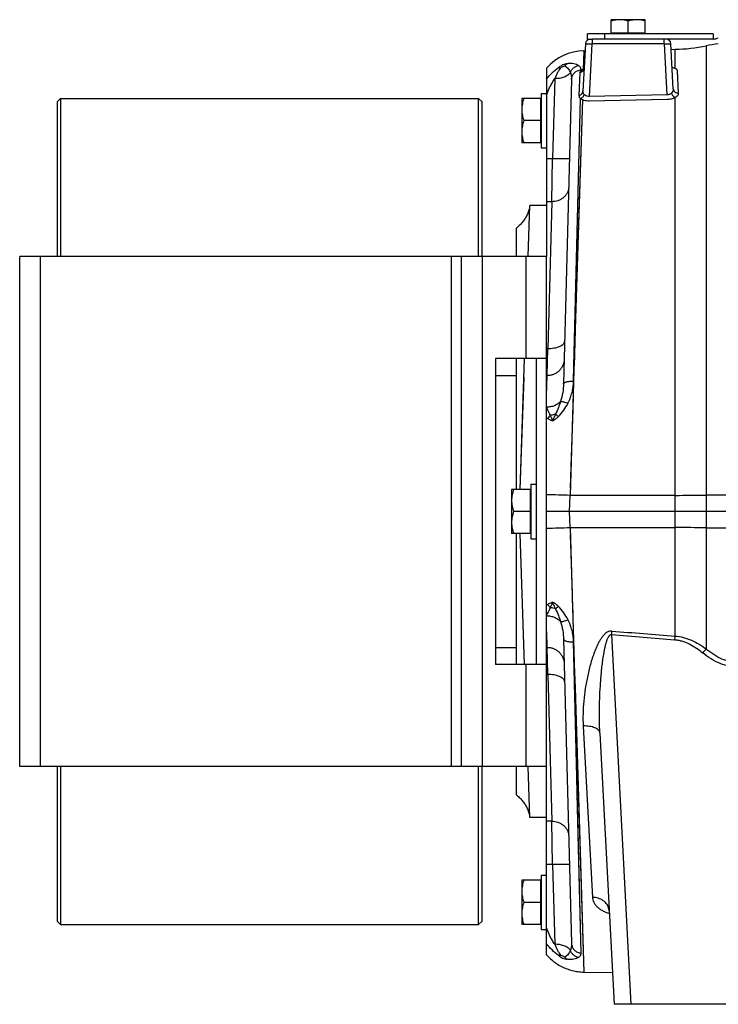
# Model space of a CAD drawing. Extents: x -1598 to 1181, y 8 to 1360.
# Tile 16 of 62: x -1119 to -913, y 575 to 865. Entities that reach past the tile are written whole.
import ezdxf

# ---------------------------------------------------------------- set-up
doc = ezdxf.new("R2010")
doc.units = 0
doc.header["$LTSCALE"] = 65.395
for name, color, linetype in [('00164126_1', 7, 'CONTINUOUS'), ('00280791_1', 7, 'CONTINUOUS'), ('SG38_1', 7, 'CONTINUOUS')]:
    doc.layers.add(name, color=color, linetype=linetype)

msp = doc.modelspace()

# ---------------------------------------------------------------- linework, layer by layer
at = {"layer": '00164126_1', "color": 7, "linetype": 'CONTINUOUS'}
for p, q in [((-1118.69, 645.04), (-1118.69, 795.04)), ((-963.69, 795.04), (-1118.69, 795.04)), ((-988.69, 645.04), (-988.69, 795.04)), ((-963.69, 735.87), (-963.69, 795.04)), ((-978.69, 765.04), (-978.69, 675.04)), ((-963.69, 765.04), (-978.69, 765.04)), ((-966.69, 675.04), (-966.69, 765.04)), ((-963.69, 645.04), (-963.69, 704.2)), ((-963.69, 675.04), (-978.69, 675.04)), ((-963.69, 645.04), (-1118.69, 645.04))]:
    msp.add_line(p, q, dxfattribs=at)
at = {"layer": '00164126_1', "color": 9, "linetype": 'CONTINUOUS'}
for p, q in [((-1112.69, 795.04), (-1112.69, 645.04)), ((-991.69, 645.04), (-991.69, 795.04)), ((-982.69, 795.04), (-982.69, 645.04)), ((-969.69, 765.04), (-969.69, 795.04)), ((-969.69, 645.04), (-969.69, 675.04))]:
    msp.add_line(p, q, dxfattribs=at)
at = {"layer": '00280791_1', "color": 7, "linetype": 'CONTINUOUS'}
for p, q in [((-1106.69, 841.54), (-1107.69, 840.54)), ((-1107.69, 840.54), (-1107.69, 795.04)), ((-1106.69, 841.54), (-1106.69, 795.04)), ((-1106.69, 841.54), (-983.69, 841.54)), ((-983.69, 795.04), (-983.69, 841.54)), ((-983.69, 841.54), (-982.69, 840.54)), ((-982.69, 795.04), (-982.69, 840.54)), ((-1107.69, 645.04), (-1107.69, 599.54)), ((-1106.69, 645.04), (-1106.69, 598.54)), ((-983.69, 598.54), (-983.69, 645.04)), ((-982.69, 599.54), (-982.69, 645.04)), ((-1106.69, 598.54), (-1107.69, 599.54)), ((-1106.69, 598.54), (-983.69, 598.54)), ((-983.69, 598.54), (-982.69, 599.54))]:
    msp.add_line(p, q, dxfattribs=at)
at = {"layer": 'SG38_1', "color": 6, "linetype": 'CONTINUOUS'}
for p, q in [((-944.69, 860.74), (-944.69, 864.74)), ((-934.69, 864.74), (-944.69, 864.74)), ((-939.69, 860.74), (-939.69, 864.29)), ((-934.69, 860.74), (-934.69, 864.74)), ((-951.69, 859.04), (-951.69, 860.54)), ((-914.69, 860.54), (-951.69, 860.54)), ((-952.26, 857.62), (-952.99, 843.71)), ((-951.69, 859.04), (-950.76, 859.04)), ((-914.69, 859.04), (-950.22, 859.04)), ((-926.42, 844.41), (-927.11, 857.62)), ((-952.73, 855.56), (-952.37, 855.57)), ((-927.03, 856.01), (-925.88, 856.03)), ((-963.69, 850.52), (-963.69, 795.04)), ((-952.91, 849.92), (-952.91, 849.92)), ((-956.36, 847.18), (-958.7, 757.62)), ((-965.29, 843.04), (-965.29, 827.04)), ((-965.29, 843.04), (-963.69, 843.04)), ((-970.99, 841.54), (-970.99, 828.54)), ((-965.49, 841.54), (-970.99, 841.54)), ((-955.75, 758.39), (-953.74, 841.51)), ((-953.18, 841.21), (-955.75, 758.39)), ((-953.18, 841.21), (-954.96, 784.03)), ((-965.49, 835.04), (-970.41, 835.04)), ((-965.49, 828.54), (-970.99, 828.54)), ((-965.29, 827.04), (-963.69, 827.04)), ((-969.12, 795.04), (-968.61, 810.04)), ((-963.69, 810.04), (-968.61, 810.04)), ((-972.69, 803.38), (-972.69, 795.04)), ((-954.96, 784.03), (-955.62, 762.81)), ((-972.69, 765.04), (-972.69, 726.54)), ((-971.48, 726.54), (-970.16, 765.04)), ((-978.69, 760.04), (-972.69, 760.04)), ((-971.48, 726.54), (-970.34, 759.56)), ((-963.69, 760.04), (-963.51, 760.04)), ((-963.69, 704.2), (-963.69, 735.87)), ((-968.29, 728.04), (-968.29, 712.04)), ((-968.29, 728.04), (-966.69, 728.04)), ((-973.99, 726.54), (-973.99, 713.54)), ((-968.49, 726.54), (-973.99, 726.54)), ((-968.49, 720.04), (-973.41, 720.04)), ((-646.69, 720.04), (-963.69, 720.04)), ((-968.49, 713.54), (-973.99, 713.54)), ((-972.69, 713.54), (-972.69, 675.04)), ((-970.16, 675.04), (-971.48, 713.54)), ((-970.16, 675.04), (-971.48, 713.54)), ((-968.29, 712.04), (-966.69, 712.04)), ((-958.7, 682.45), (-956.36, 592.9)), ((-978.69, 680.04), (-972.69, 680.04)), ((-963.69, 680.04), (-963.51, 680.04)), ((-948.03, 654.86), (-943.85, 575.04)), ((-972.69, 645.04), (-972.69, 636.7)), ((-968.61, 630.04), (-969.12, 645.04)), ((-963.69, 589.56), (-963.69, 645.04)), ((-963.69, 630.04), (-968.61, 630.04)), ((-970.99, 611.54), (-970.99, 598.54)), ((-965.49, 611.54), (-970.99, 611.54)), ((-965.29, 613.04), (-965.29, 597.04)), ((-965.29, 613.04), (-963.69, 613.04)), ((-965.49, 605.04), (-970.41, 605.04)), ((-965.49, 598.54), (-970.99, 598.54)), ((-965.29, 597.04), (-963.69, 597.04)), ((-952.73, 584.52), (-944.33, 584.37)), ((-898.53, 575.04), (-943.85, 575.04))]:
    msp.add_line(p, q, dxfattribs=at)
at = {"layer": 'SG38_1', "color": 9, "linetype": 'CONTINUOUS'}
for p, q in [((-946.69, 860.54), (-946.69, 859.04)), ((-951.07, 842.17), (-950.27, 857.59)), ((-950.27, 859.04), (-950.27, 857.59)), ((-929.11, 857.59), (-950.27, 857.59)), ((-929.11, 857.59), (-929.11, 859.04)), ((-929.11, 857.59), (-928.33, 842.62)), ((-952.73, 855.56), (-952.9, 850.07)), ((-925.88, 850.36), (-925.88, 856.03)), ((-916.76, 857.03), (-916.76, 679.6)), ((-953.88, 849.24), (-954.18, 842.46)), ((-953.54, 849.8), (-953.54, 849.97)), ((-961.27, 847.39), (-961.96, 823.93)), ((-925.88, 683.39), (-925.88, 841.89)), ((-963.69, 823.93), (-961.96, 823.93)), ((-962.19, 811.18), (-961.96, 823.93)), ((-962.19, 811.18), (-963.69, 811.18)), ((-962.19, 811.18), (-963.37, 768.02)), ((-955.75, 758.33), (-956.79, 724.77)), ((-955.75, 758.33), (-956.01, 750.08)), ((-956.01, 750.08), (-956.27, 741.72)), ((-956.27, 741.72), (-956.53, 733.27)), ((-956.53, 733.27), (-956.73, 726.89)), ((-956.96, 720.04), (-956.79, 724.77)), ((-925.88, 724.78), (-956.79, 724.77)), ((-956.79, 715.31), (-956.96, 720.04)), ((-956.79, 715.31), (-955.75, 681.75)), ((-956.79, 715.31), (-925.88, 715.29)), ((-956.73, 713.18), (-956.46, 704.69)), ((-955.88, 685.85), (-955.75, 681.75)), ((-938.85, 575.04), (-944.55, 683.82)), ((-955.76, 681.69), (-955.68, 679.41)), ((-955.76, 681.69), (-952.73, 584.52)), ((-953.54, 590.11), (-955.75, 681.69)), ((-955.34, 664.25), (-955.6, 675.05)), ((-963.37, 672.06), (-962.19, 628.9)), ((-954.58, 632.83), (-955.34, 664.25)), ((-955.13, 661.68), (-954.93, 655.3)), ((-954.93, 655.3), (-952.73, 584.52)), ((-952.93, 656.92), (-950.19, 606.49)), ((-954.01, 609.28), (-954.58, 632.83)), ((-962.19, 628.9), (-963.69, 628.9)), ((-961.96, 616.15), (-962.19, 628.9)), ((-961.96, 616.15), (-963.69, 616.15)), ((-961.96, 616.15), (-961.27, 592.69)), ((-953.63, 593.88), (-954.01, 609.28))]:
    msp.add_line(p, q, dxfattribs=at)
at = {"layer": 'SG38_1', "color": 2, "linetype": 'CONTINUOUS'}
for p, q in [((-934.69, 860.74), (-944.69, 860.74)), ((-914.69, 860.54), (-914.69, 859.04)), ((-950.76, 859.04), (-950.75, 859.04)), ((-950.75, 859.04), (-950.27, 859.04)), ((-924.87, 843.13), (-925.23, 849.8)), ((-965.49, 841.54), (-965.49, 828.54)), ((-928.33, 842.62), (-951.07, 842.17)), ((-951.05, 840.88), (-928.3, 841.33)), ((-963.37, 768.02), (-963.69, 768.02)), ((-963.51, 760.01), (-963.37, 768.02)), ((-963.69, 754.08), (-963.51, 760.01)), ((-968.49, 726.54), (-968.49, 713.54)), ((-963.51, 680.06), (-963.69, 686)), ((-963.52, 680.37), (-963.53, 680.66)), ((-963.37, 672.06), (-963.51, 680.06)), ((-963.69, 672.06), (-963.37, 672.06)), ((-965.49, 611.54), (-965.49, 598.54))]:
    msp.add_line(p, q, dxfattribs=at)
at = {"layer": 'SG38_1', "color": 6, "linetype": 'CONTINUOUS'}
for points in [[(-952.85, 849.98), (-952.86, 849.96), (-952.88, 849.95), (-952.89, 849.94), (-952.9, 849.93), (-952.91, 849.92), (-952.91, 849.92)], [(-952.63, 850.57), (-952.63, 850.54), (-952.64, 850.47), (-952.65, 850.41), (-952.67, 850.35), (-952.68, 850.3), (-952.7, 850.25), (-952.72, 850.2), (-952.74, 850.16), (-952.76, 850.12), (-952.78, 850.09), (-952.79, 850.05), (-952.81, 850.03), (-952.83, 850), (-952.85, 849.98)], [(-955.75, 758.39), (-955.65, 762.83), (-953.74, 841.51)], [(-968.61, 810.04), (-968.62, 809.97), (-968.68, 809.65), (-968.74, 809.34), (-968.81, 809.03), (-968.9, 808.72), (-968.99, 808.41), (-969.1, 808.11), (-969.21, 807.81), (-969.33, 807.51), (-969.47, 807.22), (-969.61, 806.94), (-969.76, 806.65), (-969.92, 806.38), (-970.09, 806.1), (-970.27, 805.84), (-970.45, 805.58), (-970.65, 805.32), (-970.85, 805.07), (-971.06, 804.83), (-971.28, 804.6), (-971.5, 804.37), (-971.73, 804.15), (-971.97, 803.94), (-972.22, 803.73), (-972.47, 803.54), (-972.69, 803.38)], [(-972.69, 636.7), (-972.47, 636.54), (-972.22, 636.35), (-971.97, 636.14), (-971.73, 635.93), (-971.5, 635.71), (-971.28, 635.48), (-971.06, 635.24), (-970.85, 635), (-970.65, 634.75), (-970.45, 634.5), (-970.27, 634.24), (-970.09, 633.97), (-969.92, 633.7), (-969.76, 633.42), (-969.61, 633.14), (-969.47, 632.85), (-969.33, 632.56), (-969.21, 632.27), (-969.1, 631.97), (-968.99, 631.67), (-968.9, 631.36), (-968.81, 631.05), (-968.74, 630.74), (-968.68, 630.43), (-968.62, 630.11), (-968.61, 630.04)], [(-945.41, 603.03), (-945.42, 603.04), (-945.42, 603.05), (-945.43, 603.05), (-945.42, 603.04), (-945.41, 603.02), (-945.39, 602.99), (-945.37, 602.95), (-945.35, 602.9), (-945.33, 602.83), (-945.31, 602.75), (-945.3, 602.66), (-945.29, 602.57)], [(-945.31, 602.93), (-945.33, 602.95), (-945.36, 602.98), (-945.39, 603), (-945.4, 603.02), (-945.41, 603.03)], [(-963.69, 589.56), (-963.43, 589.28), (-963.14, 588.97), (-962.83, 588.67), (-962.51, 588.38), (-962.19, 588.09), (-961.86, 587.82), (-961.52, 587.55), (-961.18, 587.3), (-960.82, 587.06), (-960.46, 586.82), (-960.09, 586.6), (-959.72, 586.39), (-959.34, 586.18), (-958.96, 585.99), (-958.57, 585.81), (-958.17, 585.64), (-957.77, 585.48), (-957.37, 585.34), (-956.96, 585.2), (-956.55, 585.08), (-956.13, 584.97), (-955.72, 584.87), (-955.3, 584.78), (-954.87, 584.71), (-954.45, 584.65), (-954.02, 584.6), (-953.59, 584.56), (-953.16, 584.53), (-952.73, 584.52)]]:
    msp.add_lwpolyline(points, dxfattribs=at)
at = {"layer": 'SG38_1', "color": 9, "linetype": 'CONTINUOUS'}
for points in [[(-956.46, 704.69), (-956.27, 698.36), (-956.2, 696.26), (-956.14, 694.16), (-956.07, 692.08), (-956.01, 689.99), (-955.94, 687.92), (-955.88, 685.85)], [(-955.6, 675.05), (-955.65, 677.25), (-955.7, 679.46), (-955.75, 681.69)], [(-955.68, 679.41), (-955.54, 674.89), (-955.47, 672.65), (-955.4, 670.42), (-955.33, 668.21), (-955.13, 661.68)]]:
    msp.add_lwpolyline(points, dxfattribs=at)
at = {"layer": 'SG38_1', "color": 2, "linetype": 'CONTINUOUS'}
for points in [[(-963.59, 682.67), (-963.6, 683.01), (-963.61, 683.38), (-963.65, 684.6)], [(-963.55, 681.25), (-963.55, 681.49), (-963.56, 681.75), (-963.57, 682.04), (-963.59, 682.67)], [(-963.53, 680.66), (-963.53, 680.83), (-963.55, 681.25)]]:
    msp.add_lwpolyline(points, dxfattribs=at)
at = {"layer": 'SG38_1', "color": 6, "linetype": 'CONTINUOUS'}
for centre, radius, start, end in [((-950.76, 857.54), 1.5, 90, 177), ((-906.76, 808.04), 50, 97.3856, 101.5308), ((-952.47, 840.56), 15, 91, 138.4053), ((-926.75, 906.02), 50, 271, 281.5308)]:
    msp.add_arc(centre, radius, start, end, dxfattribs=at)
at = {"layer": 'SG38_1', "color": 2, "linetype": 'CONTINUOUS'}
for centre, radius, start, end in [((-928.61, 857.54), 1.5, 3, 89.9995), ((-914.69, 862.04), 3, 270, 300), ((-951.33, 844.22), 6.05, 103.6827, 105.026), ((-958.61, 744.4), 5.61, 135.7095, 148.2323), ((-953.18, 599.2), 12.03, 234.1254, 241.1488)]:
    msp.add_arc(centre, radius, start, end, dxfattribs=at)
at = {"layer": 'SG38_1', "color": 9, "linetype": 'CONTINUOUS'}
for centre, radius, start, end in [((-953.47, 764.55), 19.84, 239.0085, 240.0562), ((-969.94, 349.4), 375.6, 87.9937, 89.0457), ((-926.67, 2121.16), 1396.37, 270.03238, 270.40668), ((-906.78, -688.91), 1413.76, 89.99936, 90.40442), ((-970.59, 1115.72), 400.64, 270.9872, 271.9735), ((-926.72, -695.26), 1410.55, 89.5952, 89.96574), ((-906.83, 2114.66), 1399.43, 269.5935, 270.00271), ((-953.41, 675.41), 19.97, 119.9437, 120.9844), ((-547.26, 5437.48), 4770.23, 265.22259, 265.4466), ((-545.24, 5627.79), 4959.03, 265.38241, 265.59784), ((-808.92, 587.59), 141.75, 139.5259, 140.1523), ((-948.82, 602.38), 3.53, 10.8411, 11.1398), ((-948.81, 602.38), 3.53, 9.315, 10.8415), ((-948.8, 602.38), 3.52, 3.0043, 10.8404)]:
    msp.add_arc(centre, radius, start, end, dxfattribs=at)
at = {"layer": 'SG38_1', "color": 6, "linetype": 'CONTINUOUS'}
for points, knots in [([(-942.19, 864.74), (-942.61, 864.74), (-943.46, 864.65), (-944.28, 864.43), (-944.69, 864.29)], [0, 0, 0, 0, 0.49812, 1, 1, 1, 1]), ([(-939.69, 864.29), (-940.09, 864.43), (-940.91, 864.65), (-941.77, 864.74), (-942.19, 864.74)], [0, 0, 0, 0, 0.50188, 1, 1, 1, 1]), ([(-937.19, 864.74), (-937.61, 864.74), (-938.46, 864.65), (-939.28, 864.43), (-939.69, 864.29)], [0, 0, 0, 0, 0.49812, 1, 1, 1, 1]), ([(-934.69, 864.29), (-935.09, 864.43), (-935.91, 864.65), (-936.77, 864.74), (-937.19, 864.74)], [0, 0, 0, 0, 0.50188, 1, 1, 1, 1]), ([(-970.41, 841.54), (-970.58, 841.01), (-970.88, 839.95), (-970.99, 838.84), (-970.99, 838.29)], [0, 0, 0, 0, 0.501883, 1, 1, 1, 1]), ([(-970.99, 838.29), (-970.99, 837.74), (-970.88, 836.63), (-970.58, 835.56), (-970.41, 835.04)], [0, 0, 0, 0, 0.498117, 1, 1, 1, 1]), ([(-970.41, 835.04), (-970.58, 834.51), (-970.88, 833.45), (-970.99, 832.34), (-970.99, 831.79)], [0, 0, 0, 0, 0.501883, 1, 1, 1, 1]), ([(-970.99, 831.79), (-970.99, 831.24), (-970.88, 830.13), (-970.58, 829.06), (-970.41, 828.54)], [0, 0, 0, 0, 0.498117, 1, 1, 1, 1]), ([(-973.41, 726.54), (-973.58, 726.01), (-973.88, 724.95), (-973.99, 723.84), (-973.99, 723.29)], [0, 0, 0, 0, 0.501883, 1, 1, 1, 1]), ([(-973.99, 723.29), (-973.99, 722.74), (-973.88, 721.63), (-973.58, 720.56), (-973.41, 720.04)], [0, 0, 0, 0, 0.498117, 1, 1, 1, 1]), ([(-973.41, 720.04), (-973.58, 719.51), (-973.88, 718.45), (-973.99, 717.34), (-973.99, 716.79)], [0, 0, 0, 0, 0.501883, 1, 1, 1, 1]), ([(-973.99, 716.79), (-973.99, 716.24), (-973.88, 715.13), (-973.58, 714.06), (-973.41, 713.54)], [0, 0, 0, 0, 0.498117, 1, 1, 1, 1]), ([(-970.41, 611.54), (-970.58, 611.01), (-970.88, 609.95), (-970.99, 608.84), (-970.99, 608.29)], [0, 0, 0, 0, 0.501883, 1, 1, 1, 1]), ([(-970.99, 608.29), (-970.99, 607.74), (-970.88, 606.63), (-970.58, 605.56), (-970.41, 605.04)], [0, 0, 0, 0, 0.498117, 1, 1, 1, 1]), ([(-970.41, 605.04), (-970.58, 604.51), (-970.88, 603.45), (-970.99, 602.34), (-970.99, 601.79)], [0, 0, 0, 0, 0.501883, 1, 1, 1, 1]), ([(-970.99, 601.79), (-970.99, 601.24), (-970.88, 600.13), (-970.58, 599.06), (-970.41, 598.54)], [0, 0, 0, 0, 0.498117, 1, 1, 1, 1])]:
    msp.add_open_spline(points, degree=3, knots=knots, dxfattribs=at)
at = {"layer": 'SG38_1', "color": 9, "linetype": 'CONTINUOUS'}
for points, knots in [([(-952.26, 857.62), (-952.26, 857.62), (-952.26, 857.62), (-952.25, 857.62), (-952.24, 857.62), (-952.21, 857.63), (-952.17, 857.63), (-952.1, 857.63), (-952.02, 857.63), (-951.92, 857.63), (-951.8, 857.63), (-951.62, 857.63), (-951.36, 857.63), (-951.02, 857.62), (-950.65, 857.61), (-950.39, 857.6), (-950.27, 857.59)], [0, 0, 0, 0, 0.001768, 0.005606, 0.01175, 0.020233, 0.044187, 0.077294, 0.119255, 0.169676, 0.228076, 0.293898, 0.445218, 0.617845, 0.805164, 1, 1, 1, 1]), ([(-929.11, 857.59), (-928.98, 857.6), (-928.73, 857.61), (-928.36, 857.62), (-928.02, 857.63), (-927.76, 857.63), (-927.57, 857.63), (-927.46, 857.63), (-927.36, 857.63), (-927.27, 857.63), (-927.21, 857.63), (-927.16, 857.63), (-927.14, 857.62), (-927.12, 857.62), (-927.12, 857.62), (-927.11, 857.62), (-927.11, 857.62)], [0, 0, 0, 0, 0.194836, 0.382156, 0.554782, 0.706102, 0.771924, 0.830325, 0.880745, 0.922707, 0.955814, 0.979767, 0.98825, 0.994394, 0.998232, 1, 1, 1, 1]), ([(-954.31, 851.24), (-954.5, 851.36), (-954.93, 851.57), (-955.69, 851.78), (-956.6, 851.87), (-957.26, 851.83), (-957.6, 851.78)], [0, 0, 0, 0, 0.195731, 0.424522, 0.690481, 1, 1, 1, 1]), ([(-963.69, 847.23), (-963.2, 847.88), (-962.13, 849.1), (-960.89, 850.16), (-960.23, 850.63)], [0, 0, 0, 0, 0.498299, 1, 1, 1, 1]), ([(-959.62, 850.62), (-959.76, 850.41), (-960.05, 849.94), (-960.63, 848.87), (-961.02, 848), (-961.27, 847.39)], [0, 0, 0, 0, 0.212231, 0.453259, 1, 1, 1, 1]), ([(-956.71, 849.16), (-956.91, 848.88), (-957.32, 848.49), (-957.97, 848.09), (-958.77, 847.73), (-959.88, 847.44), (-960.81, 847.38), (-961.27, 847.39)], [0, 0, 0, 0, 0.205831, 0.324479, 0.452125, 0.724579, 1, 1, 1, 1]), ([(-958.31, 851.19), (-958.12, 851.08), (-957.78, 850.81), (-957.2, 850.15), (-956.87, 849.57), (-956.71, 849.16)], [0, 0, 0, 0, 0.246364, 0.496164, 1, 1, 1, 1]), ([(-956.71, 849.16), (-956.62, 849.42), (-956.37, 849.93), (-955.81, 850.56), (-955.11, 851.02), (-954.58, 851.19), (-954.31, 851.24)], [0, 0, 0, 0, 0.25084, 0.502458, 0.752754, 1, 1, 1, 1]), ([(-956.71, 849.16), (-956.64, 849), (-956.53, 848.69), (-956.39, 848.03), (-956.35, 847.52), (-956.36, 847.18)], [0, 0, 0, 0, 0.24545, 0.493337, 1, 1, 1, 1]), ([(-956.36, 847.18), (-956.35, 847.53), (-956.19, 848.25), (-955.56, 849.16), (-954.64, 849.78), (-953.91, 849.95), (-953.54, 849.97)], [0, 0, 0, 0, 0.24539, 0.493397, 0.745209, 1, 1, 1, 1]), ([(-953.54, 849.97), (-953.54, 850.09), (-953.56, 850.33), (-953.71, 850.68), (-953.97, 850.99), (-954.19, 851.16), (-954.31, 851.24)], [0, 0, 0, 0, 0.229746, 0.463433, 0.715982, 1, 1, 1, 1]), ([(-953.88, 849.24), (-953.68, 849.27), (-953.29, 849.42), (-952.98, 849.71), (-952.86, 849.88)], [0, 0, 0, 0, 0.490866, 1, 1, 1, 1]), ([(-953.54, 849.8), (-953.64, 849.72), (-953.8, 849.56), (-953.87, 849.34), (-953.88, 849.24)], [0, 0, 0, 0, 0.557774, 1, 1, 1, 1]), ([(-952.86, 849.88), (-952.8, 849.98), (-952.69, 850.19), (-952.65, 850.42), (-952.64, 850.53)], [0, 0, 0, 0, 0.51379, 1, 1, 1, 1]), ([(-963.69, 842.49), (-963.55, 842.94), (-962.93, 844.65), (-962.06, 846.28), (-961.27, 847.39)], [0, 0, 0, 0, 0.255794, 1, 1, 1, 1]), ([(-954.18, 842.46), (-954.02, 842.49), (-953.72, 842.59), (-953.39, 842.83), (-953.19, 843.08), (-953.05, 843.35), (-953, 843.57), (-952.99, 843.71)], [0, 0, 0, 0, 0.253703, 0.514037, 0.642219, 0.766771, 1, 1, 1, 1]), ([(-952.64, 842.76), (-952.7, 842.83), (-952.81, 842.97), (-952.93, 843.21), (-952.99, 843.46), (-953, 843.63), (-952.99, 843.71)], [0, 0, 0, 0, 0.266297, 0.512883, 0.753701, 1, 1, 1, 1]), ([(-926.42, 844.41), (-926.41, 844.18), (-926.5, 843.7), (-926.77, 843.3), (-926.95, 843.14)], [0, 0, 0, 0, 0.481783, 1, 1, 1, 1]), ([(-925.88, 841.89), (-925.72, 841.97), (-925.44, 842.14), (-925.11, 842.45), (-924.93, 842.73), (-924.87, 842.96), (-924.86, 843.07), (-924.87, 843.13)], [0, 0, 0, 0, 0.314402, 0.579756, 0.802668, 0.903246, 1, 1, 1, 1]), ([(-954.18, 842.46), (-954.18, 842.38), (-954.17, 842.21), (-954.09, 841.96), (-953.95, 841.72), (-953.82, 841.58), (-953.74, 841.51)], [0, 0, 0, 0, 0.232398, 0.466093, 0.716173, 1, 1, 1, 1]), ([(-961.96, 823.93), (-961.66, 823.92), (-961.05, 823.91), (-960.14, 823.9), (-959.39, 823.89), (-958.83, 823.89), (-958.44, 823.89), (-958.1, 823.89), (-957.8, 823.9), (-957.54, 823.91), (-957.34, 823.92), (-957.18, 823.93), (-957.07, 823.94), (-957, 823.95), (-956.97, 823.97), (-956.97, 823.97), (-956.97, 823.98)], [0, 0, 0, 0, 0.181577, 0.367284, 0.54598, 0.628872, 0.705523, 0.774623, 0.835185, 0.886412, 0.927941, 0.959621, 0.98172, 0.994732, 0.998159, 1, 1, 1, 1]), ([(-957.19, 815.48), (-957.2, 815.21), (-957.27, 814.66), (-957.55, 813.85), (-958.03, 813.07), (-958.68, 812.39), (-959.48, 811.84), (-960.63, 811.33), (-961.58, 811.18), (-962.19, 811.18)], [0, 0, 0, 0, 0.110068, 0.227538, 0.35184, 0.481606, 0.614519, 0.747515, 1, 1, 1, 1]), ([(-963.37, 768.02), (-963.07, 768.01), (-962.46, 768.03), (-961.55, 768.13), (-960.67, 768.31), (-959.88, 768.59), (-959.23, 768.93), (-958.75, 769.33), (-958.45, 769.76), (-958.38, 770.07), (-958.37, 770.22)], [0, 0, 0, 0, 0.15375, 0.311913, 0.466829, 0.610437, 0.736219, 0.84117, 0.927039, 1, 1, 1, 1]), ([(-958.51, 764.88), (-958.52, 764.58), (-958.59, 763.96), (-958.88, 763.05), (-959.35, 762.18), (-960, 761.41), (-960.79, 760.78), (-961.68, 760.33), (-962.59, 760.07), (-963.21, 760.01), (-963.51, 760.01)], [0, 0, 0, 0, 0.11685, 0.240443, 0.368975, 0.500121, 0.631251, 0.759737, 0.883254, 1, 1, 1, 1]), ([(-958.7, 757.62), (-958.73, 756.75), (-958.9, 755), (-959.31, 753.28), (-959.58, 752.44)], [0, 0, 0, 0, 0.49413, 1, 1, 1, 1]), ([(-958.7, 757.62), (-958.7, 757.65), (-958.69, 757.71), (-958.64, 757.79), (-958.57, 757.87), (-958.43, 757.97), (-958.18, 758.09), (-957.81, 758.2), (-957.37, 758.3), (-956.87, 758.36), (-956.32, 758.39), (-955.95, 758.4), (-955.76, 758.39)], [0, 0, 0, 0, 0.026035, 0.054648, 0.087746, 0.126444, 0.22229, 0.342834, 0.48552, 0.646177, 0.819615, 1, 1, 1, 1]), ([(-957.4, 751.88), (-957.27, 752.13), (-957.03, 752.64), (-956.71, 753.43), (-956.44, 754.23), (-956.14, 755.3), (-955.92, 756.4), (-955.8, 757.5), (-955.76, 758.06), (-955.75, 758.33)], [0, 0, 0, 0, 0.126709, 0.252834, 0.378432, 0.50354, 0.752415, 0.876361, 1, 1, 1, 1]), ([(-955.75, 758.33), (-955.76, 758.34), (-955.76, 758.36), (-955.76, 758.38), (-955.75, 758.39)], [0, 0, 0, 0, 0.504777, 1, 1, 1, 1]), ([(-959.58, 752.44), (-959.82, 752.16), (-960.39, 751.65), (-961.41, 751.11), (-962.54, 750.8), (-963.31, 750.73), (-963.69, 750.72)], [0, 0, 0, 0, 0.239376, 0.493734, 0.751563, 1, 1, 1, 1]), ([(-963.69, 750.53), (-963.6, 750.35), (-963.23, 749.62), (-962.87, 748.88), (-962.62, 748.32)], [0, 0, 0, 0, 0.247154, 1, 1, 1, 1]), ([(-959.58, 752.44), (-959.78, 751.82), (-960.23, 750.54), (-960.77, 749.31), (-961.05, 748.67)], [0, 0, 0, 0, 0.483086, 1, 1, 1, 1]), ([(-960.24, 747.96), (-959.66, 748.53), (-958.62, 749.77), (-957.77, 751.16), (-957.4, 751.88)], [0, 0, 0, 0, 0.501599, 1, 1, 1, 1]), ([(-959.58, 752.44), (-959.53, 752.44), (-959.4, 752.44), (-959.11, 752.4), (-958.66, 752.3), (-958.06, 752.12), (-957.63, 751.96), (-957.4, 751.88)], [0, 0, 0, 0, 0.073269, 0.164168, 0.394663, 0.679042, 1, 1, 1, 1]), ([(-961.05, 748.67), (-961.18, 748.63), (-961.69, 748.47), (-962.22, 748.37), (-962.62, 748.32)], [0, 0, 0, 0, 0.243902, 1, 1, 1, 1]), ([(-960.24, 692.12), (-960.5, 692.38), (-960.91, 692.73), (-961.5, 693.12), (-961.79, 693.28), (-961.94, 693.34)], [0, 0, 0, 0, 0.524809, 0.774247, 1, 1, 1, 1]), ([(-961.05, 691.41), (-961.13, 691.57), (-961.29, 691.88), (-961.52, 692.36), (-961.71, 692.76), (-961.85, 693.09), (-961.91, 693.26), (-961.94, 693.34)], [0, 0, 0, 0, 0.248135, 0.497339, 0.747935, 0.873802, 1, 1, 1, 1]), ([(-962.62, 691.76), (-962.71, 691.57), (-963.05, 690.83), (-963.42, 690.1), (-963.69, 689.55)], [0, 0, 0, 0, 0.251452, 1, 1, 1, 1]), ([(-961.05, 691.41), (-961.17, 691.45), (-961.69, 691.61), (-962.22, 691.71), (-962.62, 691.76)], [0, 0, 0, 0, 0.238654, 1, 1, 1, 1]), ([(-960.24, 692.12), (-960.32, 692.06), (-960.59, 691.82), (-960.86, 691.58), (-961.05, 691.41)], [0, 0, 0, 0, 0.275527, 1, 1, 1, 1]), ([(-961.05, 691.41), (-960.77, 690.77), (-960.23, 689.53), (-959.78, 688.26), (-959.58, 687.64)], [0, 0, 0, 0, 0.516915, 1, 1, 1, 1]), ([(-957.4, 688.2), (-957.77, 688.92), (-958.62, 690.31), (-959.66, 691.55), (-960.24, 692.12)], [0, 0, 0, 0, 0.498397, 1, 1, 1, 1]), ([(-963.69, 689.35), (-963.31, 689.35), (-962.54, 689.28), (-961.41, 688.96), (-960.39, 688.42), (-959.82, 687.92), (-959.58, 687.64)], [0, 0, 0, 0, 0.248437, 0.506266, 0.760624, 1, 1, 1, 1]), ([(-959.58, 687.64), (-959.53, 687.64), (-959.4, 687.64), (-959.11, 687.68), (-958.66, 687.78), (-958.06, 687.96), (-957.63, 688.11), (-957.4, 688.2)], [0, 0, 0, 0, 0.07327, 0.164169, 0.394663, 0.679042, 1, 1, 1, 1]), ([(-959.58, 687.64), (-959.31, 686.79), (-958.9, 685.08), (-958.73, 683.32), (-958.7, 682.46)], [0, 0, 0, 0, 0.50587, 1, 1, 1, 1]), ([(-955.75, 681.75), (-955.76, 682.02), (-955.8, 682.58), (-955.93, 683.68), (-956.14, 684.78), (-956.44, 685.85), (-956.71, 686.65), (-957.03, 687.44), (-957.27, 687.95), (-957.4, 688.2)], [0, 0, 0, 0, 0.123639, 0.247582, 0.496455, 0.621564, 0.747161, 0.873289, 1, 1, 1, 1]), ([(-944.47, 684.86), (-944.64, 684.87), (-944.98, 684.86), (-945.47, 684.72), (-945.93, 684.5), (-946.48, 684.11), (-947.07, 683.51), (-947.66, 682.71), (-948.18, 681.86), (-948.64, 680.99), (-949.05, 680.09), (-949.56, 678.88), (-950.11, 677.35), (-950.69, 675.5), (-951.19, 673.63), (-951.62, 671.76), (-952, 669.88), (-952.42, 667.39), (-952.8, 664.3), (-953.03, 660.59), (-953, 658.14), (-952.93, 656.92)], [0, 0, 0, 0, 0.016657, 0.033263, 0.049792, 0.066241, 0.098903, 0.131388, 0.163735, 0.195967, 0.228096, 0.26013, 0.323919, 0.387351, 0.450423, 0.513125, 0.575444, 0.637369, 0.75997, 0.880858, 1, 1, 1, 1]), ([(-948.03, 654.86), (-948.09, 656.08), (-948.17, 658.54), (-948.17, 662.23), (-948.06, 665.94), (-947.88, 669.03), (-947.68, 671.51), (-947.51, 673.36), (-947.3, 675.22), (-947.09, 676.77), (-946.89, 678), (-946.73, 678.93), (-946.55, 679.85), (-946.38, 680.61), (-946.22, 681.22), (-946.09, 681.67), (-945.94, 682.12), (-945.78, 682.56), (-945.62, 682.92), (-945.47, 683.2), (-945.34, 683.39), (-945.19, 683.58), (-945.01, 683.73), (-944.79, 683.84), (-944.63, 683.84), (-944.55, 683.82)], [0, 0, 0, 0, 0.12341, 0.24733, 0.371732, 0.496583, 0.559167, 0.62185, 0.684629, 0.747499, 0.778968, 0.810458, 0.841971, 0.873504, 0.88928, 0.905062, 0.920851, 0.936647, 0.952451, 0.960361, 0.968277, 0.976199, 0.984129, 0.992062, 1, 1, 1, 1]), ([(-944.55, 683.82), (-944.55, 683.91), (-944.52, 684.25), (-944.49, 684.6), (-944.47, 684.86)], [0, 0, 0, 0, 0.252664, 1, 1, 1, 1]), ([(-958.7, 682.46), (-958.7, 682.43), (-958.69, 682.37), (-958.64, 682.29), (-958.57, 682.21), (-958.43, 682.1), (-958.18, 681.99), (-957.81, 681.87), (-957.37, 681.78), (-956.87, 681.72), (-956.32, 681.68), (-955.95, 681.68), (-955.75, 681.69)], [0, 0, 0, 0, 0.026053, 0.054678, 0.087782, 0.126483, 0.222331, 0.342876, 0.48556, 0.646212, 0.819637, 1, 1, 1, 1]), ([(-955.76, 681.69), (-955.76, 681.69), (-955.76, 681.72), (-955.76, 681.74), (-955.75, 681.75)], [0, 0, 0, 0, 0.496666, 1, 1, 1, 1]), ([(-925.97, 682.3), (-925.96, 682.39), (-925.93, 682.76), (-925.9, 683.12), (-925.88, 683.39)], [0, 0, 0, 0, 0.25302, 1, 1, 1, 1]), ([(-925.97, 682.3), (-925.59, 682.27), (-924.83, 682.17), (-923.34, 681.8), (-921.56, 681.05), (-919.58, 679.86), (-918.35, 678.92), (-917.76, 678.42)], [0, 0, 0, 0, 0.124044, 0.248302, 0.497528, 0.748169, 1, 1, 1, 1]), ([(-925.88, 683.39), (-925.05, 683.33), (-923.39, 683.05), (-921.03, 682.2), (-918.82, 681.03), (-917.43, 680.1), (-916.76, 679.6)], [0, 0, 0, 0, 0.249854, 0.499817, 0.749877, 1, 1, 1, 1]), ([(-963.51, 680.06), (-963.21, 680.06), (-962.59, 680.01), (-961.68, 679.75), (-960.79, 679.3), (-960, 678.67), (-959.35, 677.9), (-958.88, 677.03), (-958.59, 676.11), (-958.52, 675.5), (-958.51, 675.2)], [0, 0, 0, 0, 0.116747, 0.240265, 0.368752, 0.499882, 0.631027, 0.759558, 0.88315, 1, 1, 1, 1]), ([(-906.76, 674.14), (-907.76, 674.14), (-909.77, 674.34), (-912.67, 675.22), (-915.36, 676.6), (-916.99, 677.78), (-917.76, 678.42)], [0, 0, 0, 0, 0.249963, 0.499948, 0.749963, 1, 1, 1, 1]), ([(-906.76, 675.49), (-907.68, 675.49), (-909.51, 675.69), (-912.15, 676.54), (-914.59, 677.86), (-916.06, 678.99), (-916.76, 679.6)], [0, 0, 0, 0, 0.24847, 0.497687, 0.748143, 1, 1, 1, 1]), ([(-958.37, 669.86), (-958.38, 670), (-958.45, 670.32), (-958.75, 670.75), (-959.23, 671.15), (-959.88, 671.49), (-960.67, 671.76), (-961.55, 671.95), (-962.46, 672.05), (-963.07, 672.07), (-963.37, 672.06)], [0, 0, 0, 0, 0.072961, 0.15883, 0.26378, 0.389561, 0.533168, 0.688085, 0.846249, 1, 1, 1, 1]), ([(-948.03, 654.86), (-948.03, 654.93), (-948.06, 655.08), (-948.17, 655.38), (-948.44, 655.74), (-948.91, 656.11), (-949.52, 656.42), (-950.26, 656.66), (-951.09, 656.84), (-952, 656.93), (-952.62, 656.94), (-952.93, 656.93)], [0, 0, 0, 0, 0.038885, 0.079019, 0.166904, 0.269781, 0.389571, 0.525505, 0.675082, 0.834685, 1, 1, 1, 1]), ([(-962.19, 628.9), (-961.58, 628.9), (-960.63, 628.75), (-959.48, 628.24), (-958.68, 627.69), (-958.03, 627.01), (-957.55, 626.23), (-957.27, 625.42), (-957.2, 624.87), (-957.19, 624.6)], [0, 0, 0, 0, 0.252485, 0.385481, 0.518394, 0.64816, 0.772462, 0.889932, 1, 1, 1, 1]), ([(-956.97, 616.1), (-956.97, 616.11), (-956.97, 616.11), (-957, 616.12), (-957.07, 616.14), (-957.18, 616.15), (-957.34, 616.16), (-957.54, 616.17), (-957.8, 616.18), (-958.1, 616.18), (-958.44, 616.19), (-958.83, 616.19), (-959.39, 616.19), (-960.14, 616.18), (-961.05, 616.17), (-961.66, 616.15), (-961.96, 616.15)], [0, 0, 0, 0, 0.001841, 0.005268, 0.018279, 0.040378, 0.072057, 0.113586, 0.164813, 0.225375, 0.294475, 0.371126, 0.454018, 0.632715, 0.818422, 1, 1, 1, 1]), ([(-950.19, 606.49), (-950.18, 606.25), (-950.1, 605.75), (-949.83, 605.04), (-949.4, 604.36), (-948.83, 603.72), (-948.11, 603.13), (-947.27, 602.59), (-946.3, 602.12), (-945.61, 601.86), (-945.25, 601.73)], [0, 0, 0, 0, 0.100903, 0.204478, 0.3136, 0.430619, 0.557204, 0.694266, 0.842039, 1, 1, 1, 1]), ([(-945.35, 603.06), (-945.4, 603.3), (-945.54, 603.78), (-945.9, 604.44), (-946.4, 605.03), (-947.22, 605.73), (-948.49, 606.33), (-949.62, 606.49), (-950.19, 606.49)], [0, 0, 0, 0, 0.114431, 0.231136, 0.351069, 0.474742, 0.732205, 1, 1, 1, 1]), ([(-961.27, 592.69), (-961.53, 593.06), (-962.52, 594.59), (-963.27, 596.28), (-963.69, 597.58)], [0, 0, 0, 0, 0.245459, 1, 1, 1, 1]), ([(-960.23, 589.44), (-960.89, 589.92), (-962.13, 590.98), (-963.2, 592.2), (-963.69, 592.85)], [0, 0, 0, 0, 0.501699, 1, 1, 1, 1]), ([(-956.71, 590.92), (-956.92, 591.22), (-957.35, 591.61), (-958.03, 592.02), (-958.84, 592.37), (-959.93, 592.64), (-960.83, 592.7), (-961.27, 592.69)], [0, 0, 0, 0, 0.216533, 0.338933, 0.468421, 0.737306, 1, 1, 1, 1]), ([(-961.27, 592.69), (-961.02, 592.08), (-960.63, 591.21), (-960.05, 590.14), (-959.76, 589.67), (-959.62, 589.46)], [0, 0, 0, 0, 0.546741, 0.787769, 1, 1, 1, 1]), ([(-956.36, 592.9), (-956.35, 592.56), (-956.39, 592.05), (-956.53, 591.39), (-956.64, 591.07), (-956.71, 590.92)], [0, 0, 0, 0, 0.506687, 0.754562, 1, 1, 1, 1]), ([(-956.36, 592.9), (-956.35, 592.54), (-956.19, 591.83), (-955.56, 590.92), (-954.64, 590.3), (-953.91, 590.13), (-953.54, 590.11)], [0, 0, 0, 0, 0.245393, 0.4934, 0.74521, 1, 1, 1, 1]), ([(-956.71, 590.92), (-956.87, 590.51), (-957.2, 589.93), (-957.78, 589.27), (-958.12, 589), (-958.31, 588.89)], [0, 0, 0, 0, 0.503835, 0.753637, 1, 1, 1, 1]), ([(-954.31, 588.84), (-954.5, 588.72), (-954.93, 588.5), (-955.69, 588.3), (-956.6, 588.21), (-957.26, 588.25), (-957.6, 588.3)], [0, 0, 0, 0, 0.195737, 0.424524, 0.69053, 1, 1, 1, 1]), ([(-954.31, 588.84), (-954.58, 588.88), (-955.11, 589.06), (-955.81, 589.52), (-956.37, 590.15), (-956.62, 590.66), (-956.71, 590.92)], [0, 0, 0, 0, 0.247247, 0.497543, 0.749161, 1, 1, 1, 1]), ([(-954.31, 588.84), (-954.19, 588.92), (-953.97, 589.09), (-953.71, 589.4), (-953.56, 589.75), (-953.54, 589.99), (-953.54, 590.11)], [0, 0, 0, 0, 0.284001, 0.536561, 0.770259, 1, 1, 1, 1])]:
    msp.add_open_spline(points, degree=3, knots=knots, dxfattribs=at)
at = {"layer": 'SG38_1', "color": 2, "linetype": 'CONTINUOUS'}
for points, knots in [([(-957.6, 851.78), (-957.71, 851.76), (-957.93, 851.73), (-958.27, 851.65), (-958.62, 851.55), (-958.87, 851.47), (-958.99, 851.42)], [0, 0, 0, 0, 0.22589, 0.467047, 0.725037, 1, 1, 1, 1]), ([(-958.31, 851.19), (-958.21, 851.31), (-957.99, 851.53), (-957.74, 851.71), (-957.6, 851.78)], [0, 0, 0, 0, 0.509889, 1, 1, 1, 1]), ([(-958.99, 851.42), (-959.1, 851.36), (-959.53, 851.12), (-959.94, 850.85), (-960.23, 850.63)], [0, 0, 0, 0, 0.254677, 1, 1, 1, 1]), ([(-960.23, 850.63), (-960.19, 850.65), (-959.99, 850.68), (-959.78, 850.66), (-959.62, 850.62)], [0, 0, 0, 0, 0.226791, 1, 1, 1, 1]), ([(-959.62, 850.62), (-959.51, 850.65), (-959.05, 850.8), (-958.62, 851), (-958.31, 851.19)], [0, 0, 0, 0, 0.246601, 1, 1, 1, 1]), ([(-952.9, 850.07), (-953.02, 850.03), (-953.24, 849.96), (-953.45, 849.85), (-953.54, 849.8)], [0, 0, 0, 0, 0.538017, 1, 1, 1, 1]), ([(-953.54, 849.8), (-953.43, 849.79), (-953.22, 849.79), (-953.01, 849.87), (-952.92, 849.92)], [0, 0, 0, 0, 0.507608, 1, 1, 1, 1]), ([(-925.88, 850.36), (-926.01, 850.41), (-926.29, 850.51), (-926.59, 850.57), (-926.75, 850.6)], [0, 0, 0, 0, 0.461973, 1, 1, 1, 1]), ([(-925.23, 849.8), (-925.23, 849.83), (-925.24, 849.88), (-925.28, 849.96), (-925.33, 850.04), (-925.44, 850.14), (-925.62, 850.25), (-925.79, 850.33), (-925.88, 850.36)], [0, 0, 0, 0, 0.088252, 0.181244, 0.283389, 0.397511, 0.668076, 1, 1, 1, 1]), ([(-926.95, 843.14), (-927.04, 843.06), (-927.22, 842.92), (-927.55, 842.75), (-927.86, 842.66), (-928.12, 842.62), (-928.26, 842.62), (-928.33, 842.62)], [0, 0, 0, 0, 0.224609, 0.467606, 0.728096, 0.863291, 1, 1, 1, 1]), ([(-925.88, 841.89), (-926, 841.93), (-926.25, 842.07), (-926.56, 842.37), (-926.8, 842.74), (-926.91, 843), (-926.95, 843.14)], [0, 0, 0, 0, 0.230578, 0.489341, 0.753806, 1, 1, 1, 1]), ([(-926.42, 844.41), (-926.41, 844.24), (-926.34, 843.98), (-926.15, 843.67), (-925.87, 843.4), (-925.44, 843.17), (-925.05, 843.12), (-924.87, 843.13)], [0, 0, 0, 0, 0.228744, 0.354097, 0.484536, 0.749107, 1, 1, 1, 1]), ([(-952.64, 842.76), (-952.71, 842.48), (-952.99, 841.96), (-953.48, 841.6), (-953.74, 841.51)], [0, 0, 0, 0, 0.508754, 1, 1, 1, 1]), ([(-953.74, 841.51), (-953.7, 841.48), (-953.52, 841.37), (-953.33, 841.28), (-953.18, 841.21)], [0, 0, 0, 0, 0.230065, 1, 1, 1, 1]), ([(-953.18, 841.21), (-953.1, 841.18), (-952.95, 841.13), (-952.53, 841.01), (-951.9, 840.9), (-951.34, 840.88), (-951.05, 840.88)], [0, 0, 0, 0, 0.110632, 0.226543, 0.601036, 1, 1, 1, 1]), ([(-952.29, 842.46), (-952.32, 842.49), (-952.44, 842.57), (-952.56, 842.68), (-952.64, 842.76)], [0, 0, 0, 0, 0.263043, 1, 1, 1, 1]), ([(-951.07, 842.17), (-951.29, 842.15), (-951.63, 842.18), (-952.03, 842.31), (-952.2, 842.41), (-952.29, 842.46)], [0, 0, 0, 0, 0.525155, 0.770709, 1, 1, 1, 1]), ([(-928.3, 841.33), (-927.85, 841.34), (-927.02, 841.44), (-926.22, 841.71), (-925.88, 841.89)], [0, 0, 0, 0, 0.537497, 1, 1, 1, 1]), ([(-961.94, 746.74), (-962.02, 747.02), (-962.22, 747.57), (-962.49, 748.08), (-962.62, 748.32)], [0, 0, 0, 0, 0.518996, 1, 1, 1, 1]), ([(-961.05, 748.67), (-961.13, 748.51), (-961.29, 748.2), (-961.52, 747.72), (-961.71, 747.32), (-961.85, 746.99), (-961.91, 746.82), (-961.94, 746.74)], [0, 0, 0, 0, 0.24813, 0.497341, 0.747944, 0.873801, 1, 1, 1, 1]), ([(-961.94, 746.74), (-961.86, 746.77), (-961.7, 746.85), (-961.48, 746.97), (-961.26, 747.11), (-961.04, 747.26), (-960.84, 747.43), (-960.56, 747.65), (-960.37, 747.83), (-960.24, 747.96)], [0, 0, 0, 0, 0.121822, 0.245016, 0.369254, 0.494351, 0.620114, 0.746368, 1, 1, 1, 1]), ([(-960.24, 747.96), (-960.32, 748.02), (-960.59, 748.26), (-960.86, 748.49), (-961.05, 748.67)], [0, 0, 0, 0, 0.275527, 1, 1, 1, 1]), ([(-963.38, 747.36), (-963.26, 747.29), (-963.04, 747.17), (-962.68, 747.01), (-962.31, 746.86), (-962.06, 746.78), (-961.94, 746.74)], [0, 0, 0, 0, 0.244734, 0.492809, 0.744516, 1, 1, 1, 1]), ([(-961.94, 693.34), (-962.06, 693.3), (-962.56, 693.13), (-963.04, 692.92), (-963.38, 692.72)], [0, 0, 0, 0, 0.255678, 1, 1, 1, 1]), ([(-963.38, 692.72), (-963.32, 692.63), (-963.1, 692.29), (-962.84, 691.98), (-962.62, 691.76)], [0, 0, 0, 0, 0.250996, 1, 1, 1, 1]), ([(-962.62, 691.76), (-962.49, 692), (-962.22, 692.51), (-962.02, 693.05), (-961.94, 693.34)], [0, 0, 0, 0, 0.481006, 1, 1, 1, 1]), ([(-959.62, 589.46), (-959.68, 589.44), (-959.88, 589.4), (-960.09, 589.41), (-960.23, 589.44)], [0, 0, 0, 0, 0.276345, 1, 1, 1, 1]), ([(-958.31, 588.89), (-958.41, 588.95), (-958.83, 589.19), (-959.28, 589.36), (-959.62, 589.46)], [0, 0, 0, 0, 0.253107, 1, 1, 1, 1]), ([(-958.99, 588.66), (-958.87, 588.61), (-958.57, 588.51), (-958.11, 588.38), (-957.77, 588.32), (-957.6, 588.3)], [0, 0, 0, 0, 0.275315, 0.655538, 1, 1, 1, 1]), ([(-957.6, 588.3), (-957.74, 588.37), (-957.99, 588.55), (-958.21, 588.77), (-958.31, 588.89)], [0, 0, 0, 0, 0.490109, 1, 1, 1, 1])]:
    msp.add_open_spline(points, degree=3, knots=knots, dxfattribs=at)

doc.saveas('drawing.dxf')
